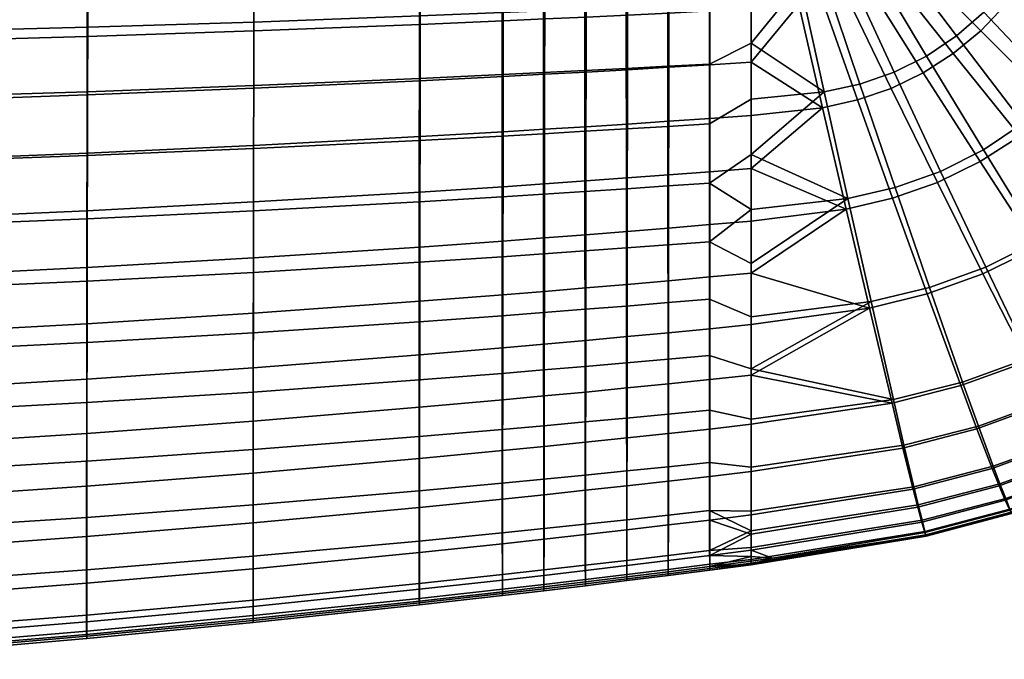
# Model space of a CAD drawing. Header units: millimetres. Extents: x -335 to 335, y -340 to 312.
# Tile 38 of 108: x 111 to 187, y -277 to -228. Entities that reach past the tile are written whole.
import ezdxf

# ---------------------------------------------------------------- set-up
doc = ezdxf.new("R2010")
doc.units = ezdxf.units.MM
doc.header["$MEASUREMENT"] = 0
doc.layers.add('sedak', color=7, linetype='Continuous', true_color=0x7faed0)

msp = doc.modelspace()

# ---------------------------------------------------------------- meshes
at = {"layer": 'sedak'}
mesh = msp.add_polyface(dxfattribs=at)
corners = [(183.293, -214.804, 475.566), (175.364, -211.261, 476.339), (175.021, -212.064, 476.356), (182.607, -216.383, 475.619), (183.794, -213.255, 475.51), (175.615, -210.474, 476.318), (184.306, -210.356, 475.389), (175.871, -209.008, 476.267), (183.238, -229.022, 474.431), (178.012, -222.082, 475.771), (176.459, -223.124, 475.785), (180.919, -230.576, 474.443), (185.343, -227.19, 474.403), (179.42, -220.845, 475.745), (187.204, -225.135, 474.362), (180.664, -219.452, 475.71), (188.798, -222.92, 474.309), (181.729, -217.948, 475.667), (190.111, -220.617, 474.247), (191.139, -218.292, 474.177), (191.889, -216.006, 474.1), (192.657, -211.713, 473.928), (188.38, -235.757, 472.529), (185.304, -237.811, 472.511), (191.176, -233.35, 472.525), (193.65, -230.658, 472.5), (195.771, -227.762, 472.457), (185.097, -228.623, 433.458), (190.943, -234.425, 436.767), (188.128, -236.737, 436.466), (182.983, -230.375, 433.223), (186.98, -226.656, 433.632), (193.453, -231.838, 436.989), (188.608, -224.535, 433.747), (195.622, -229.053, 437.136), (189.963, -222.323, 433.811), (197.425, -226.15, 437.216), (177.802, -223.844, 430.179), (180.671, -231.866, 432.926), (176.26, -224.841, 429.973), (179.212, -222.664, 430.341), (180.468, -221.334, 430.461), (181.554, -219.898, 430.542), (182.457, -218.399, 430.587), (183.173, -216.881, 430.603), (191.035, -220.082, 433.829), (183.705, -215.385, 430.594), (191.83, -217.868, 433.811), (184.277, -212.56, 430.528), (192.677, -213.674, 433.703), (167.387, -210.276, 424.555), (181.606, -207.722, 475.646), (177.251, -207.699, 476.103), (190.622, -207.795, 474.181), (186.068, -207.754, 475.001), (195.253, -207.844, 473.201), (187.657, -209.924, 431.608), (190.714, -209.867, 432.74), (193.641, -209.812, 433.845), (181.145, -210.041, 429.265), (184.467, -209.982, 430.45), (177.686, -210.102, 428.051)]
mesh.append_faces([[corners[k] for k in face] for face in [(0, 1, 2, 3), (4, 5, 1, 0), (6, 7, 5, 4), (8, 9, 10, 11), (12, 13, 9, 8), (14, 15, 13, 12), (16, 17, 15, 14), (18, 3, 17, 16), (19, 0, 3, 18), (20, 4, 0, 19), (21, 6, 4, 20), (22, 8, 11, 23), (24, 12, 8, 22), (25, 14, 12, 24), (26, 16, 14, 25), (27, 28, 29, 30), (31, 32, 28, 27), (33, 34, 32, 31), (35, 36, 34, 33), (37, 30, 38, 39), (40, 27, 30, 37), (41, 31, 27, 40), (42, 33, 31, 41), (43, 35, 33, 42), (44, 45, 35, 43), (46, 47, 45, 44), (48, 49, 47, 46), (50, 46, 44, 44), (50, 48, 46, 46), (7, 6, 51, 52), (6, 21, 53, 54), (21, 55, 53, 53), (49, 48, 56, 57), (49, 57, 58, 58), (48, 59, 60, 60), (61, 59, 48, 48), (60, 56, 48, 48)]])
mesh = msp.add_polyface(dxfattribs=at)
corners = [(173.016, -224.543, 475.769), (170.214, -216.181, 476.408), (169.291, -216.358, 476.402), (171.176, -224.924, 475.731), (175.78, -232.731, 474.399), (173.035, -233.337, 474.332), (178.42, -231.817, 474.434), (174.786, -223.948, 475.786), (180.919, -230.576, 474.443), (176.459, -223.124, 475.785), (178.492, -240.705, 472.386), (174.859, -241.552, 472.265), (181.991, -239.466, 472.465), (175.596, -233.952, 432.161), (178.299, -241.531, 435.121), (174.723, -242.38, 434.56), (172.906, -234.557, 431.712), (178.196, -233.061, 432.57), (181.758, -240.317, 435.636), (172.872, -226.211, 429.442), (171.075, -226.59, 429.128), (174.608, -225.632, 429.726), (176.26, -224.841, 429.973), (180.671, -231.866, 432.926), (167.387, -210.276, 424.555), (177.802, -223.844, 430.179), (179.212, -222.664, 430.341), (167.387, -225.228, 475.572), (167.387, -229.572, 474.905), (167.387, -233.886, 474.064), (167.387, -238.163, 473.05), (167.387, -220.859, 476.06), (167.387, -235.157, 430.769), (167.387, -231.051, 429.577), (167.387, -226.925, 428.455), (167.387, -239.239, 432.04), (167.387, -222.783, 427.395), (167.387, -218.627, 426.395), (161.039, -223.051, 426.281), (161.044, -218.832, 425.222), (164.219, -218.731, 425.79), (164.216, -222.92, 426.819), (164.214, -227.093, 427.902), (164.211, -235.382, 430.262), (164.212, -231.248, 429.047), (164.209, -239.492, 431.557), (164.173, -231.188, 474.395), (164.175, -235.802, 473.425), (164.171, -226.534, 475.169), (164.177, -240.367, 472.259), (164.168, -221.848, 475.747)]
mesh.append_faces([[corners[k] for k in face] for face in [(0, 1, 2, 3), (4, 0, 3, 5), (6, 7, 0, 4), (8, 9, 7, 6), (10, 4, 5, 11), (12, 6, 4, 10), (13, 14, 15, 16), (17, 18, 14, 13), (19, 13, 16, 20), (21, 17, 13, 19), (22, 23, 17, 21), (24, 19, 20, 20), (24, 21, 19, 19), (24, 22, 21, 21), (24, 25, 22, 22), (24, 26, 25, 25), (3, 27, 28, 28), (5, 29, 30, 30), (5, 28, 29, 29), (3, 31, 27, 27), (3, 28, 5, 5), (11, 5, 30, 30), (16, 32, 33, 33), (20, 33, 34, 34), (16, 35, 32, 32), (20, 16, 33, 33), (36, 37, 20, 20), (20, 34, 36, 36), (38, 39, 40, 41), (36, 34, 42, 41), (37, 36, 41, 40), (33, 32, 43, 44), (32, 35, 45, 43), (34, 33, 44, 42), (29, 28, 46, 47), (28, 27, 48, 46), (30, 29, 47, 49), (50, 48, 27, 31)]])
mesh = msp.add_polyface(dxfattribs=at)
corners = [(141.89, -219.368, 422.412), (141.904, -214.95, 421.26), (148.302, -214.839, 422.149), (148.291, -219.201, 423.253), (129.059, -219.667, 420.948), (129.075, -215.146, 419.723), (116.203, -219.924, 419.728), (116.219, -215.311, 418.456), (141.874, -223.755, 423.628), (148.278, -223.535, 424.421), (129.041, -224.153, 422.239), (116.186, -224.497, 421.067), (141.864, -228.125, 424.86), (148.27, -227.853, 425.616), (129.029, -228.62, 423.529), (116.175, -229.051, 422.397), (141.855, -232.469, 426.141), (148.263, -232.146, 426.863), (129.02, -233.058, 424.864), (116.166, -233.572, 423.768), (141.848, -236.782, 427.488), (148.256, -236.41, 428.178), (129.011, -237.46, 426.263), (116.158, -238.054, 425.202), (141.84, -241.061, 428.911), (148.249, -240.644, 429.57), (129.004, -241.824, 427.734), (116.151, -242.495, 426.707), (148.176, -236.737, 471.469), (148.178, -241.418, 470.386), (151.372, -241.217, 470.803), (151.369, -236.557, 471.91), (141.792, -237.082, 470.572), (141.79, -241.805, 469.541), (129.009, -237.709, 468.838), (129.001, -242.51, 467.909), (116.193, -238.251, 467.244), (116.182, -243.119, 466.404), (148.175, -232.001, 472.357), (151.366, -231.844, 472.823), (141.795, -232.303, 471.406), (129.019, -232.852, 469.571), (116.205, -233.325, 467.89), (148.174, -227.221, 473.05), (151.364, -227.087, 473.54), (141.798, -227.478, 472.045), (129.028, -227.947, 470.109), (116.218, -228.35, 468.342), (148.173, -222.403, 473.543), (151.361, -222.294, 474.06), (141.802, -222.615, 472.483), (129.04, -223.001, 470.441), (116.234, -223.333, 468.586), (148.172, -217.559, 473.832), (151.357, -217.475, 474.381), (141.808, -217.724, 472.704), (129.058, -218.025, 470.534), (116.258, -218.286, 468.576)]
mesh.append_faces([[corners[k] for k in face] for face in [(0, 1, 2, 3), (4, 5, 1, 0), (6, 7, 5, 4), (8, 0, 3, 9), (10, 4, 0, 8), (11, 6, 4, 10), (12, 8, 9, 13), (14, 10, 8, 12), (15, 11, 10, 14), (16, 12, 13, 17), (18, 14, 12, 16), (19, 15, 14, 18), (20, 16, 17, 21), (22, 18, 16, 20), (23, 19, 18, 22), (24, 20, 21, 25), (26, 22, 20, 24), (27, 23, 22, 26), (28, 29, 30, 31), (32, 33, 29, 28), (34, 35, 33, 32), (36, 37, 35, 34), (38, 28, 31, 39), (40, 32, 28, 38), (41, 34, 32, 40), (42, 36, 34, 41), (43, 38, 39, 44), (45, 40, 38, 43), (46, 41, 40, 45), (47, 42, 41, 46), (48, 43, 44, 49), (50, 45, 43, 48), (51, 46, 45, 50), (52, 47, 46, 51), (53, 48, 49, 54), (55, 50, 48, 53), (56, 51, 50, 55), (57, 52, 51, 56)]])
mesh = msp.add_polyface(dxfattribs=at)
corners = [(103.312, -224.79, 420.068), (103.327, -220.14, 418.706), (116.203, -219.924, 419.728), (116.186, -224.497, 421.067), (96.87, -224.918, 419.625), (96.883, -220.233, 418.259), (90.426, -225.034, 419.217), (90.438, -220.317, 417.852), (83.981, -225.137, 418.841), (83.991, -220.391, 417.479), (103.302, -229.42, 421.42), (116.175, -229.051, 422.397), (96.861, -229.581, 420.983), (90.419, -229.727, 420.577), (83.975, -229.858, 420.2), (103.294, -234.014, 422.813), (116.166, -233.572, 423.768), (96.855, -234.208, 422.382), (90.413, -234.384, 421.98), (83.97, -234.542, 421.605), (103.288, -238.567, 424.27), (116.158, -238.054, 425.202), (96.85, -238.792, 423.846), (90.409, -238.998, 423.448), (83.966, -239.182, 423.076), (103.282, -243.075, 425.798), (116.151, -242.495, 426.707), (96.845, -243.331, 425.382), (90.405, -243.565, 424.99), (83.963, -243.776, 424.623), (103.357, -238.703, 465.849), (103.344, -243.631, 465.078), (116.182, -243.119, 466.404), (116.193, -238.251, 467.244), (96.923, -238.895, 465.225), (96.91, -243.851, 464.483), (90.482, -239.065, 464.65), (90.471, -244.045, 463.93), (84.041, -239.214, 464.119), (84.029, -244.216, 463.419), (103.372, -233.717, 466.428), (116.205, -233.325, 467.89), (96.938, -233.884, 465.78), (90.495, -234.03, 465.183), (84.054, -234.157, 464.636), (103.388, -228.683, 466.818), (116.218, -228.35, 468.342), (96.952, -228.824, 466.147), (90.509, -228.947, 465.533), (84.066, -229.054, 464.973), (103.406, -223.607, 467.001), (116.234, -223.333, 468.586), (96.97, -223.722, 466.309), (90.525, -223.823, 465.68), (84.082, -223.91, 465.109), (84.104, -218.736, 464.992), (90.549, -218.669, 465.569)]
mesh.append_faces([[corners[k] for k in face] for face in [(0, 1, 2, 3), (4, 5, 1, 0), (6, 7, 5, 4), (8, 9, 7, 6), (10, 0, 3, 11), (12, 4, 0, 10), (13, 6, 4, 12), (14, 8, 6, 13), (15, 10, 11, 16), (17, 12, 10, 15), (18, 13, 12, 17), (19, 14, 13, 18), (20, 15, 16, 21), (22, 17, 15, 20), (23, 18, 17, 22), (24, 19, 18, 23), (25, 20, 21, 26), (27, 22, 20, 25), (28, 23, 22, 27), (29, 24, 23, 28), (30, 31, 32, 33), (34, 35, 31, 30), (36, 37, 35, 34), (38, 39, 37, 36), (40, 30, 33, 41), (42, 34, 30, 40), (43, 36, 34, 42), (44, 38, 36, 43), (45, 40, 41, 46), (47, 42, 40, 45), (48, 43, 42, 47), (49, 44, 43, 48), (50, 45, 46, 51), (52, 47, 45, 50), (53, 48, 47, 52), (54, 49, 48, 53), (55, 54, 53, 56)]])
mesh = msp.add_polyface(dxfattribs=at)
corners = [(157.856, -223.178, 425.775), (157.863, -218.929, 424.689), (161.044, -218.832, 425.222), (161.039, -223.051, 426.281), (154.668, -223.301, 425.299), (154.677, -219.023, 424.185), (151.475, -223.42, 424.849), (151.486, -219.114, 423.707), (148.278, -223.535, 424.421), (148.291, -219.201, 423.253), (161.035, -227.254, 427.387), (164.216, -222.92, 426.819), (164.214, -227.093, 427.902), (157.851, -227.411, 426.905), (154.662, -227.563, 426.451), (151.468, -227.71, 426.022), (148.27, -227.853, 425.616), (161.032, -231.439, 428.554), (164.212, -231.248, 429.047), (157.847, -231.623, 428.093), (154.656, -231.803, 427.66), (151.461, -231.977, 427.251), (148.263, -232.146, 426.863), (161.029, -235.6, 429.791), (164.211, -235.382, 430.262), (157.843, -235.811, 429.351), (154.651, -236.017, 428.938), (151.455, -236.216, 428.548), (148.256, -236.41, 428.178), (161.026, -239.736, 431.107), (164.209, -239.492, 431.557), (157.838, -239.972, 430.688), (154.646, -240.202, 430.295), (151.449, -240.426, 429.923), (160.968, -235.995, 473.107), (160.971, -240.585, 471.947), (164.177, -240.367, 472.259), (164.175, -235.802, 473.425), (157.764, -236.186, 472.74), (157.769, -240.8, 471.592), (160.964, -231.355, 474.073), (164.173, -231.188, 474.395), (157.76, -231.52, 473.693), (154.561, -231.683, 473.271), (154.565, -236.373, 472.337), (151.366, -231.844, 472.823), (151.369, -236.557, 471.91), (160.96, -226.674, 474.843), (164.171, -226.534, 475.169), (157.756, -226.813, 474.451), (154.558, -226.951, 474.011), (151.364, -227.087, 473.54), (160.957, -221.959, 475.418), (164.168, -221.848, 475.747), (157.752, -222.071, 475.013), (154.554, -222.183, 474.554), (151.361, -222.294, 474.06)]
mesh.append_faces([[corners[k] for k in face] for face in [(0, 1, 2, 3), (4, 5, 1, 0), (6, 7, 5, 4), (8, 9, 7, 6), (10, 3, 11, 12), (13, 0, 3, 10), (14, 4, 0, 13), (15, 6, 4, 14), (16, 8, 6, 15), (17, 10, 12, 18), (19, 13, 10, 17), (20, 14, 13, 19), (21, 15, 14, 20), (22, 16, 15, 21), (23, 17, 18, 24), (25, 19, 17, 23), (26, 20, 19, 25), (27, 21, 20, 26), (28, 22, 21, 27), (29, 23, 24, 30), (31, 25, 23, 29), (32, 26, 25, 31), (33, 27, 26, 32), (34, 35, 36, 37), (38, 39, 35, 34), (40, 34, 37, 41), (42, 38, 34, 40), (43, 44, 38, 42), (45, 46, 44, 43), (47, 40, 41, 48), (49, 42, 40, 47), (50, 43, 42, 49), (51, 45, 43, 50), (52, 47, 48, 53), (54, 49, 47, 52), (55, 50, 49, 54), (56, 51, 50, 55)]])
mesh = msp.add_polyface(dxfattribs=at)
corners = [(185.304, -237.811, 472.511), (180.919, -230.576, 474.443), (178.42, -231.817, 474.434), (181.991, -239.466, 472.465), (185.485, -246.844, 469.855), (178.492, -240.705, 472.386), (181.145, -248.408, 469.694), (189.6, -244.786, 469.978), (193.427, -242.252, 470.069), (188.38, -235.757, 472.529), (196.908, -239.296, 470.129), (191.176, -233.35, 472.525), (199.993, -235.997, 470.16), (193.65, -230.658, 472.5), (183.705, -255.71, 466.166), (176.641, -249.503, 469.49), (178.36, -257.051, 465.847), (188.865, -253.836, 466.446), (193.764, -251.397, 466.691), (198.327, -248.413, 466.9), (202.485, -244.945, 467.071), (206.177, -241.083, 467.201), (190.478, -257.091, 464.321), (184.925, -259.111, 463.968), (195.754, -254.477, 464.64), (200.676, -251.288, 464.923), (197.625, -257.283, 462.178), (191.988, -260.056, 461.78), (202.887, -253.912, 462.54), (203.897, -255.065, 461.137), (198.476, -258.513, 460.737), (203.839, -255.21, 450.267), (204.747, -256.13, 451.905), (199.173, -259.631, 451.432), (198.405, -258.639, 449.784), (202.81, -254.099, 448.792), (197.533, -257.439, 448.303), (200.559, -251.566, 446.204), (195.622, -254.705, 445.71), (188.701, -254.12, 442.885), (190.346, -257.296, 445.134), (184.812, -259.319, 444.49), (183.565, -255.988, 442.245), (193.595, -251.718, 443.455), (198.173, -248.798, 443.942), (202.364, -245.416, 444.335), (205.079, -247.937, 446.606), (180.967, -248.912, 438.416), (178.259, -257.349, 441.558), (176.515, -250.015, 437.772), (185.273, -247.37, 439.012), (189.376, -245.362, 439.539), (193.212, -242.905, 439.983), (196.722, -240.047, 440.338), (199.852, -236.86, 440.602), (206.101, -241.655, 444.631), (181.758, -240.317, 435.636), (178.299, -241.531, 435.121), (185.051, -238.715, 436.088), (188.128, -236.737, 436.466), (190.943, -234.425, 436.767), (193.453, -231.838, 436.989), (180.671, -231.866, 432.926), (178.196, -233.061, 432.57), (182.983, -230.375, 433.223)]
mesh.append_faces([[corners[k] for k in face] for face in [(0, 1, 2, 3), (4, 3, 5, 6), (7, 0, 3, 4), (8, 9, 0, 7), (10, 11, 9, 8), (12, 13, 11, 10), (14, 6, 15, 16), (17, 4, 6, 14), (18, 7, 4, 17), (19, 8, 7, 18), (20, 10, 8, 19), (21, 12, 10, 20), (22, 17, 14, 23), (24, 18, 17, 22), (25, 19, 18, 24), (26, 24, 22, 27), (28, 25, 24, 26), (29, 28, 26, 30), (31, 32, 33, 34), (35, 31, 34, 36), (37, 35, 36, 38), (39, 40, 41, 42), (43, 38, 40, 39), (44, 37, 38, 43), (45, 46, 37, 44), (47, 42, 48, 49), (50, 39, 42, 47), (51, 43, 39, 50), (52, 44, 43, 51), (53, 45, 44, 52), (54, 55, 45, 53), (56, 50, 47, 57), (58, 51, 50, 56), (59, 52, 51, 58), (60, 53, 52, 59), (61, 54, 53, 60), (62, 58, 56, 63), (64, 59, 58, 62)]])
mesh = msp.add_polyface(dxfattribs=at)
corners = [(181.145, -248.408, 469.694), (178.492, -240.705, 472.386), (174.859, -241.552, 472.265), (176.641, -249.503, 469.49), (178.299, -241.531, 435.121), (180.967, -248.912, 438.416), (176.515, -250.015, 437.772), (174.723, -242.38, 434.56), (167.387, -238.163, 473.05), (167.387, -242.395, 471.86), (167.387, -246.57, 470.487), (167.387, -250.674, 468.915), (167.387, -254.689, 467.125), (167.387, -262.28, 462.712), (179.177, -260.571, 463.584), (178.36, -257.051, 465.847), (167.387, -258.577, 465.077), (179.096, -260.807, 443.801), (167.387, -262.615, 442.409), (167.387, -258.974, 440.171), (178.259, -257.349, 441.558), (167.387, -255.175, 438.213), (167.387, -251.275, 436.462), (167.387, -247.308, 434.867), (167.387, -243.292, 433.401), (167.387, -239.239, 432.04), (172.906, -234.557, 431.712), (161.023, -243.837, 432.513), (161.026, -239.736, 431.107), (164.209, -239.492, 431.557), (164.208, -243.57, 432.941), (161.02, -247.898, 434.024), (164.206, -247.609, 434.431), (161.017, -251.908, 435.661), (164.204, -251.597, 436.048), (161.014, -255.846, 437.456), (164.202, -255.516, 437.823), (161.011, -259.683, 439.456), (164.2, -259.335, 439.803), (160.984, -258.19, 465.097), (160.988, -262.241, 462.668), (164.188, -261.906, 462.946), (164.186, -257.878, 465.383), (160.981, -253.952, 467.187), (164.183, -253.663, 467.48), (160.978, -249.588, 469.001), (164.181, -249.322, 469.302), (164.179, -244.889, 470.885), (164.177, -240.367, 472.259)]
mesh.append_faces([[corners[k] for k in face] for face in [(0, 1, 2, 3), (4, 5, 6, 7), (2, 8, 9, 9), (3, 2, 10, 11), (2, 9, 10, 10), (3, 11, 12, 12), (13, 14, 15, 16), (15, 12, 16, 16), (15, 3, 12, 12), (17, 18, 19, 20), (20, 19, 21, 21), (6, 22, 23, 23), (6, 21, 22, 22), (7, 24, 25, 25), (7, 23, 24, 24), (6, 20, 21, 21), (26, 7, 25, 25), (6, 23, 7, 7), (27, 28, 29, 30), (31, 27, 30, 32), (33, 31, 32, 34), (35, 33, 34, 36), (37, 35, 36, 38), (39, 40, 41, 42), (43, 39, 42, 44), (45, 43, 44, 46), (25, 24, 30, 29), (24, 23, 32, 30), (22, 21, 36, 34), (21, 19, 38, 36), (23, 22, 34, 32), (16, 12, 44, 42), (11, 10, 47, 46), (12, 11, 46, 44), (48, 9, 8, 8), (47, 10, 9, 9), (13, 16, 42, 41), (48, 47, 9, 9)]])
mesh = msp.add_polyface(dxfattribs=at)
corners = [(148.249, -240.644, 429.57), (148.256, -236.41, 428.178), (151.455, -236.216, 428.548), (151.449, -240.426, 429.923), (157.834, -244.097, 432.114), (157.838, -239.972, 430.688), (161.026, -239.736, 431.107), (161.023, -243.837, 432.513), (154.641, -244.351, 431.739), (154.646, -240.202, 430.295), (151.443, -244.597, 431.385), (148.243, -244.837, 431.048), (157.83, -248.181, 433.644), (161.02, -247.898, 434.024), (154.636, -248.456, 433.287), (151.438, -248.723, 432.949), (148.237, -248.984, 432.627), (157.826, -252.211, 435.3), (161.017, -251.908, 435.661), (154.631, -252.506, 434.96), (151.433, -252.794, 434.637), (148.231, -253.074, 434.329), (157.822, -256.168, 437.113), (161.014, -255.846, 437.456), (154.626, -256.483, 436.788), (151.427, -256.789, 436.479), (157.818, -260.023, 439.128), (161.011, -259.683, 439.456), (154.622, -260.355, 438.818), (151.422, -260.679, 438.521), (157.785, -258.495, 464.795), (157.789, -262.568, 462.381), (160.988, -262.241, 462.668), (160.984, -258.19, 465.097), (154.585, -258.793, 464.483), (154.59, -262.889, 462.087), (157.781, -254.235, 466.872), (160.981, -253.952, 467.187), (154.581, -254.512, 466.541), (151.383, -254.782, 466.202), (151.386, -259.085, 464.165), (157.776, -249.849, 468.673), (160.978, -249.588, 469.001), (154.577, -250.104, 468.325), (151.379, -250.353, 467.964), (160.975, -245.131, 470.579), (164.181, -249.322, 469.302), (164.179, -244.889, 470.885), (157.772, -245.369, 470.237), (154.573, -245.602, 469.871), (151.375, -245.83, 469.488), (160.971, -240.585, 471.947), (164.177, -240.367, 472.259), (157.769, -240.8, 471.592), (154.569, -241.01, 471.207), (151.372, -241.217, 470.803), (154.565, -236.373, 472.337), (157.764, -236.186, 472.74), (151.369, -236.557, 471.91)]
mesh.append_faces([[corners[k] for k in face] for face in [(0, 1, 2, 3), (4, 5, 6, 7), (8, 9, 5, 4), (10, 3, 9, 8), (11, 0, 3, 10), (12, 4, 7, 13), (14, 8, 4, 12), (15, 10, 8, 14), (16, 11, 10, 15), (17, 12, 13, 18), (19, 14, 12, 17), (20, 15, 14, 19), (21, 16, 15, 20), (22, 17, 18, 23), (24, 19, 17, 22), (25, 20, 19, 24), (26, 22, 23, 27), (28, 24, 22, 26), (29, 25, 24, 28), (30, 31, 32, 33), (34, 35, 31, 30), (36, 30, 33, 37), (38, 34, 30, 36), (39, 40, 34, 38), (41, 36, 37, 42), (43, 38, 36, 41), (44, 39, 38, 43), (45, 42, 46, 47), (48, 41, 42, 45), (49, 43, 41, 48), (50, 44, 43, 49), (51, 45, 47, 52), (53, 48, 45, 51), (54, 49, 48, 53), (55, 50, 49, 54), (56, 54, 53, 57), (58, 55, 54, 56)]])
mesh = msp.add_polyface(dxfattribs=at)
corners = [(141.833, -245.297, 430.418), (141.84, -241.061, 428.911), (148.249, -240.644, 429.57), (148.243, -244.837, 431.048), (128.997, -246.141, 429.286), (129.004, -241.824, 427.734), (116.146, -246.885, 428.293), (116.151, -242.495, 426.707), (141.827, -249.485, 432.024), (148.237, -248.984, 432.627), (128.991, -250.405, 430.934), (116.141, -251.219, 429.971), (141.821, -253.613, 433.749), (148.231, -253.074, 434.329), (128.985, -254.606, 432.698), (116.137, -255.487, 431.763), (148.226, -257.088, 436.183), (151.433, -252.794, 434.637), (151.427, -256.789, 436.479), (141.815, -257.663, 435.625), (128.981, -258.725, 434.606), (116.133, -259.669, 433.696), (148.22, -260.995, 438.236), (151.422, -260.679, 438.521), (141.811, -261.605, 437.696), (128.978, -262.732, 436.705), (116.131, -263.738, 435.815), (148.215, -264.738, 440.562), (151.417, -264.405, 440.838), (141.806, -265.38, 440.037), (148.188, -259.37, 463.845), (148.19, -263.509, 461.493), (151.391, -263.203, 461.79), (151.386, -259.085, 464.165), (141.788, -259.918, 463.205), (141.789, -264.099, 460.903), (128.979, -260.925, 461.979), (128.976, -265.186, 459.778), (148.185, -255.046, 465.858), (151.383, -254.782, 466.202), (141.788, -255.554, 465.168), (128.983, -256.483, 463.841), (116.155, -257.298, 462.614), (116.148, -261.812, 460.848), (148.182, -250.597, 467.596), (151.379, -250.353, 467.964), (141.788, -251.064, 466.855), (128.988, -251.918, 465.426), (116.163, -252.663, 464.105), (148.18, -246.052, 469.096), (151.375, -245.83, 469.488), (141.789, -246.479, 468.303), (128.994, -247.258, 466.773), (116.172, -247.934, 465.36), (148.178, -241.418, 470.386), (151.372, -241.217, 470.803), (141.79, -241.805, 469.541), (129.001, -242.51, 467.909), (116.182, -243.119, 466.404)]
mesh.append_faces([[corners[k] for k in face] for face in [(0, 1, 2, 3), (4, 5, 1, 0), (6, 7, 5, 4), (8, 0, 3, 9), (10, 4, 0, 8), (11, 6, 4, 10), (12, 8, 9, 13), (14, 10, 8, 12), (15, 11, 10, 14), (16, 13, 17, 18), (19, 12, 13, 16), (20, 14, 12, 19), (21, 15, 14, 20), (22, 16, 18, 23), (24, 19, 16, 22), (25, 20, 19, 24), (26, 21, 20, 25), (27, 22, 23, 28), (29, 24, 22, 27), (30, 31, 32, 33), (34, 35, 31, 30), (36, 37, 35, 34), (38, 30, 33, 39), (40, 34, 30, 38), (41, 36, 34, 40), (42, 43, 36, 41), (44, 38, 39, 45), (46, 40, 38, 44), (47, 41, 40, 46), (48, 42, 41, 47), (49, 44, 45, 50), (51, 46, 44, 49), (52, 47, 46, 51), (53, 48, 47, 52), (54, 49, 50, 55), (56, 51, 49, 54), (57, 52, 51, 56), (58, 53, 52, 57)]])
mesh = msp.add_polyface(dxfattribs=at)
corners = [(103.278, -247.53, 427.406), (103.282, -243.075, 425.798), (116.151, -242.495, 426.707), (116.146, -246.885, 428.293), (96.841, -247.816, 426.999), (96.845, -243.331, 425.382), (103.274, -251.927, 429.107), (116.141, -251.219, 429.971), (96.838, -252.242, 428.709), (103.271, -256.256, 430.92), (116.137, -255.487, 431.763), (96.836, -256.599, 430.531), (103.27, -260.497, 432.873), (116.133, -259.669, 433.696), (103.27, -264.623, 435.009), (116.131, -263.738, 435.815), (103.27, -268.578, 437.402), (116.13, -267.636, 438.194), (103.271, -272.236, 440.176), (116.13, -271.236, 440.957), (116.13, -274.208, 444.345), (128.973, -270.11, 441.82), (128.972, -273.018, 445.2), (103.273, -275.27, 443.572), (96.84, -275.753, 443.217), (96.838, -272.689, 439.815), (116.131, -275.174, 446.396), (128.971, -273.955, 447.238), (103.275, -276.266, 445.639), (96.842, -276.763, 445.292), (103.276, -276.596, 447.83), (116.132, -275.495, 448.573), (96.844, -277.098, 447.49), (103.278, -276.413, 448.986), (116.132, -275.322, 449.727), (96.845, -276.911, 448.648), (103.279, -276.006, 450.106), (116.133, -274.933, 450.851), (96.846, -276.494, 449.768), (103.281, -274.705, 452.162), (116.134, -273.682, 452.924), (96.849, -275.169, 451.815), (103.287, -271.13, 455.343), (116.138, -270.206, 456.183), (96.854, -271.544, 454.96), (103.293, -266.99, 457.817), (116.143, -266.151, 458.744), (96.861, -267.364, 457.394), (103.302, -262.578, 459.835), (116.148, -261.812, 460.848), (96.869, -262.915, 459.373), (103.311, -257.996, 461.518), (116.155, -257.298, 462.614), (96.878, -258.301, 461.019), (103.32, -253.297, 462.929), (116.163, -252.663, 464.105), (96.888, -253.571, 462.396), (103.332, -248.505, 464.108), (116.172, -247.934, 465.36), (96.898, -248.751, 463.542), (103.344, -243.631, 465.078), (116.182, -243.119, 466.404), (96.91, -243.851, 464.483)]
mesh.append_faces([[corners[k] for k in face] for face in [(0, 1, 2, 3), (4, 5, 1, 0), (6, 0, 3, 7), (8, 4, 0, 6), (9, 6, 7, 10), (11, 8, 6, 9), (12, 9, 10, 13), (14, 12, 13, 15), (16, 14, 15, 17), (18, 16, 17, 19), (20, 19, 21, 22), (23, 18, 19, 20), (24, 25, 18, 23), (26, 20, 22, 27), (28, 23, 20, 26), (29, 24, 23, 28), (30, 28, 26, 31), (32, 29, 28, 30), (33, 30, 31, 34), (35, 32, 30, 33), (36, 33, 34, 37), (38, 35, 33, 36), (39, 36, 37, 40), (41, 38, 36, 39), (42, 39, 40, 43), (44, 41, 39, 42), (45, 42, 43, 46), (47, 44, 42, 45), (48, 45, 46, 49), (50, 47, 45, 48), (51, 48, 49, 52), (53, 50, 48, 51), (54, 51, 52, 55), (56, 53, 51, 54), (57, 54, 55, 58), (59, 56, 54, 57), (60, 57, 58, 61), (62, 59, 57, 60)]])
mesh = msp.add_polyface(dxfattribs=at)
corners = [(184.925, -259.111, 463.968), (183.705, -255.71, 466.166), (178.36, -257.051, 465.847), (179.177, -260.571, 463.584), (186.065, -262.21, 461.353), (179.939, -263.783, 460.901), (191.988, -260.056, 461.78), (190.478, -257.091, 464.321), (186.581, -263.57, 459.837), (180.283, -265.196, 459.353), (192.674, -261.355, 460.301), (198.476, -258.513, 460.737), (197.625, -257.283, 462.178), (187.027, -264.703, 458.134), (180.58, -266.379, 457.618), (193.27, -262.435, 458.632), (199.219, -259.536, 459.104), (187.356, -265.514, 456.236), (180.798, -267.231, 455.688), (193.711, -263.204, 456.764), (199.772, -260.263, 457.264), (187.451, -265.756, 455.222), (180.861, -267.489, 454.66), (193.839, -263.431, 455.763), (199.934, -260.477, 456.274), (187.483, -265.853, 454.181), (180.881, -267.596, 453.602), (193.883, -263.52, 454.735), (199.991, -260.559, 455.255), (187.443, -265.791, 453.176), (180.854, -267.536, 452.583), (193.831, -263.458, 453.739), (199.929, -260.5, 454.262), (187.336, -265.583, 452.165), (180.783, -267.32, 451.557), (193.689, -263.258, 452.74), (199.753, -260.312, 453.267), (186.984, -264.823, 450.292), (180.549, -266.53, 449.656), (193.222, -262.536, 450.89), (199.173, -259.631, 451.432), (186.517, -263.713, 448.61), (180.237, -265.373, 447.95), (192.602, -261.479, 449.227), (198.405, -258.639, 449.784), (185.983, -262.371, 447.105), (179.88, -263.978, 446.431), (191.895, -260.203, 447.735), (197.533, -257.439, 448.303), (184.812, -259.319, 444.49), (179.096, -260.807, 443.801), (190.346, -257.296, 445.134), (195.622, -254.705, 445.71), (183.565, -255.988, 442.245), (178.259, -257.349, 441.558)]
mesh.append_faces([[corners[k] for k in face] for face in [(0, 1, 2, 3), (4, 0, 3, 5), (6, 7, 0, 4), (8, 4, 5, 9), (10, 6, 4, 8), (11, 12, 6, 10), (13, 8, 9, 14), (15, 10, 8, 13), (16, 11, 10, 15), (17, 13, 14, 18), (19, 15, 13, 17), (20, 16, 15, 19), (21, 17, 18, 22), (23, 19, 17, 21), (24, 20, 19, 23), (25, 21, 22, 26), (27, 23, 21, 25), (28, 24, 23, 27), (29, 25, 26, 30), (31, 27, 25, 29), (32, 28, 27, 31), (33, 29, 30, 34), (35, 31, 29, 33), (36, 32, 31, 35), (37, 33, 34, 38), (39, 35, 33, 37), (40, 36, 35, 39), (41, 37, 38, 42), (43, 39, 37, 41), (44, 40, 39, 43), (45, 41, 42, 46), (47, 43, 41, 45), (48, 44, 43, 47), (49, 45, 46, 50), (51, 47, 45, 49), (52, 48, 47, 51), (53, 49, 50, 54)]])
mesh = msp.add_polyface(dxfattribs=at)
corners = [(157.813, -263.715, 441.423), (157.818, -260.023, 439.128), (161.011, -259.683, 439.456), (161.008, -263.359, 441.735), (154.617, -264.064, 441.125), (154.622, -260.355, 438.818), (151.417, -264.405, 440.838), (151.422, -260.679, 438.521), (157.81, -267.111, 444.124), (161.004, -266.738, 444.422), (154.612, -267.477, 443.836), (151.413, -267.834, 443.559), (157.806, -269.873, 447.461), (161.001, -269.483, 447.747), (154.608, -270.254, 447.183), (151.408, -270.628, 446.913), (157.804, -270.742, 449.456), (161, -270.345, 449.734), (154.605, -271.131, 449.186), (151.406, -271.512, 448.922), (160.998, -270.633, 451.856), (164.194, -269.94, 450.018), (164.193, -270.226, 452.131), (157.802, -271.032, 451.587), (154.604, -271.423, 451.323), (151.403, -271.807, 451.064), (160.997, -270.493, 452.999), (164.193, -270.089, 453.27), (157.801, -270.89, 452.733), (154.602, -271.279, 452.471), (151.402, -271.66, 452.214), (160.997, -270.168, 454.128), (164.192, -269.768, 454.396), (157.8, -270.56, 453.864), (154.601, -270.944, 453.603), (151.401, -271.32, 453.346), (160.995, -269.094, 456.262), (164.191, -268.708, 456.526), (157.797, -269.473, 455.997), (154.599, -269.844, 455.735), (151.399, -270.208, 455.475), (160.991, -265.98, 459.791), (164.189, -265.621, 460.061), (157.793, -266.332, 459.516), (154.594, -266.677, 459.24), (151.395, -267.013, 458.963), (160.988, -262.241, 462.668), (164.188, -261.906, 462.946), (157.789, -262.568, 462.381), (154.59, -262.889, 462.087), (151.391, -263.203, 461.79), (151.386, -259.085, 464.165), (154.585, -258.793, 464.483)]
mesh.append_faces([[corners[k] for k in face] for face in [(0, 1, 2, 3), (4, 5, 1, 0), (6, 7, 5, 4), (8, 0, 3, 9), (10, 4, 0, 8), (11, 6, 4, 10), (12, 8, 9, 13), (14, 10, 8, 12), (15, 11, 10, 14), (16, 12, 13, 17), (18, 14, 12, 16), (19, 15, 14, 18), (20, 17, 21, 22), (23, 16, 17, 20), (24, 18, 16, 23), (25, 19, 18, 24), (26, 20, 22, 27), (28, 23, 20, 26), (29, 24, 23, 28), (30, 25, 24, 29), (31, 26, 27, 32), (33, 28, 26, 31), (34, 29, 28, 33), (35, 30, 29, 34), (36, 31, 32, 37), (38, 33, 31, 36), (39, 34, 33, 38), (40, 35, 34, 39), (41, 36, 37, 42), (43, 38, 36, 41), (44, 39, 38, 43), (45, 40, 39, 44), (46, 41, 42, 47), (48, 43, 41, 46), (49, 44, 43, 48), (50, 45, 44, 49), (51, 50, 49, 52)]])
mesh = msp.add_polyface(dxfattribs=at)
corners = [(167.387, -267.188, 458.333), (180.283, -265.196, 459.353), (179.939, -263.783, 460.901), (167.387, -265.679, 459.929), (167.387, -269.397, 454.56), (180.798, -267.231, 455.688), (180.58, -266.379, 457.618), (167.387, -268.463, 456.546), (167.387, -269.685, 453.501), (180.861, -267.489, 454.66), (179.177, -260.571, 463.584), (167.387, -262.28, 462.712), (169.039, -269.307, 450.455), (167.387, -269.753, 451.359), (167.387, -269.525, 450.301), (180.783, -267.32, 451.557), (180.854, -267.536, 452.583), (167.387, -269.159, 449.298), (167.387, -268.677, 448.343), (167.387, -267.445, 446.6), (180.237, -265.373, 447.95), (180.549, -266.53, 449.656), (167.387, -265.965, 445.059), (179.88, -263.978, 446.431), (167.387, -262.615, 442.409), (179.096, -260.807, 443.801), (161.008, -263.359, 441.735), (161.011, -259.683, 439.456), (164.2, -259.335, 439.803), (164.199, -262.994, 442.064), (161.004, -266.738, 444.422), (164.197, -266.357, 444.734), (161.001, -269.483, 447.747), (164.195, -269.086, 448.042), (161, -270.345, 449.734), (164.194, -269.94, 450.018), (167.387, -258.974, 440.171), (164.193, -270.226, 452.131), (167.387, -269.811, 452.411), (164.192, -269.768, 454.396), (164.193, -270.089, 453.27), (164.191, -268.708, 456.526), (164.188, -261.906, 462.946), (164.189, -265.621, 460.061), (180.881, -267.596, 453.602)]
mesh.append_faces([[corners[k] for k in face] for face in [(0, 1, 2, 3), (4, 5, 6, 7), (8, 9, 5, 4), (7, 6, 1, 0), (3, 2, 10, 11), (12, 13, 14, 14), (12, 15, 16, 16), (12, 14, 17, 17), (12, 17, 18, 18), (19, 20, 21, 18), (22, 23, 20, 19), (18, 21, 15, 12), (24, 25, 23, 22), (26, 27, 28, 29), (30, 26, 29, 31), (32, 30, 31, 33), (34, 32, 33, 35), (36, 24, 29, 28), (31, 22, 19, 19), (33, 18, 17, 17), (35, 17, 14, 14), (33, 19, 18, 18), (24, 22, 31, 29), (19, 33, 31, 31), (17, 35, 33, 33), (35, 14, 13, 13), (37, 13, 38, 38), (8, 4, 39, 40), (38, 8, 40, 37), (41, 7, 0, 0), (3, 11, 42, 43), (43, 0, 3, 3), (4, 7, 41, 39), (41, 0, 43, 43), (13, 37, 35, 35), (44, 9, 8, 38), (16, 44, 38, 13), (16, 13, 12, 12)]])
mesh = msp.add_polyface(dxfattribs=at)
corners = [(128.975, -266.57, 439.068), (128.978, -262.732, 436.705), (141.811, -261.605, 437.696), (141.806, -265.38, 440.037), (116.13, -267.636, 438.194), (116.131, -263.738, 435.815), (148.21, -268.183, 443.29), (148.215, -264.738, 440.562), (151.417, -264.405, 440.838), (151.413, -267.834, 443.559), (141.802, -268.857, 442.775), (128.973, -270.11, 441.82), (116.13, -271.236, 440.957), (148.206, -270.993, 446.65), (151.408, -270.628, 446.913), (141.798, -271.7, 446.143), (128.972, -273.018, 445.2), (148.204, -271.885, 448.664), (151.406, -271.512, 448.922), (141.797, -272.607, 448.166), (128.971, -273.955, 447.238), (148.202, -272.182, 450.811), (151.403, -271.807, 451.064), (141.795, -272.909, 450.32), (128.971, -274.266, 449.404), (116.132, -275.495, 448.573), (116.131, -275.174, 446.396), (148.201, -272.032, 451.962), (151.402, -271.66, 452.214), (141.795, -272.755, 451.472), (128.971, -274.102, 450.557), (116.132, -275.322, 449.727), (148.2, -271.688, 453.093), (151.401, -271.32, 453.346), (141.794, -272.401, 452.603), (128.972, -273.731, 451.684), (116.133, -274.933, 450.851), (148.198, -270.563, 455.219), (151.399, -270.208, 455.475), (141.793, -271.251, 454.719), (128.972, -272.53, 453.778), (116.134, -273.682, 452.924), (148.194, -267.343, 458.688), (151.395, -267.013, 458.963), (141.791, -267.978, 458.147), (128.973, -269.155, 457.121), (116.138, -270.206, 456.183), (148.19, -263.509, 461.493), (151.391, -263.203, 461.79), (141.789, -264.099, 460.903), (128.976, -265.186, 459.778), (116.143, -266.151, 458.744), (116.148, -261.812, 460.848), (128.979, -260.925, 461.979)]
mesh.append_faces([[corners[k] for k in face] for face in [(0, 1, 2, 3), (4, 5, 1, 0), (6, 7, 8, 9), (10, 3, 7, 6), (11, 0, 3, 10), (12, 4, 0, 11), (13, 6, 9, 14), (15, 10, 6, 13), (16, 11, 10, 15), (17, 13, 14, 18), (19, 15, 13, 17), (20, 16, 15, 19), (21, 17, 18, 22), (23, 19, 17, 21), (24, 20, 19, 23), (25, 26, 20, 24), (27, 21, 22, 28), (29, 23, 21, 27), (30, 24, 23, 29), (31, 25, 24, 30), (32, 27, 28, 33), (34, 29, 27, 32), (35, 30, 29, 34), (36, 31, 30, 35), (37, 32, 33, 38), (39, 34, 32, 37), (40, 35, 34, 39), (41, 36, 35, 40), (42, 37, 38, 43), (44, 39, 37, 42), (45, 40, 39, 44), (46, 41, 40, 45), (47, 42, 43, 48), (49, 44, 42, 47), (50, 45, 44, 49), (51, 46, 45, 50), (52, 51, 50, 53)]])

doc.saveas('drawing.dxf')
